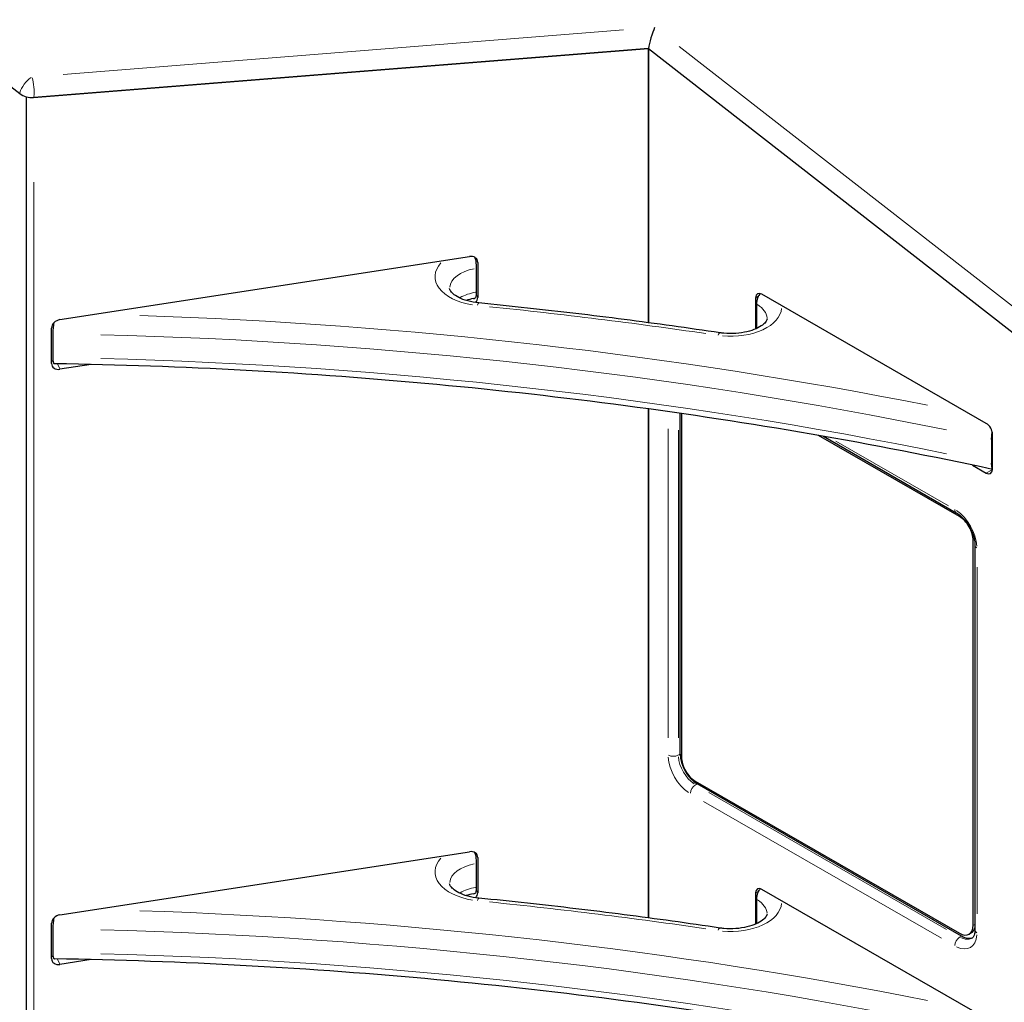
# Model space of a CAD drawing. Header units: millimetres. Extents: x 90 to 4365, y 90 to 3088.
# Tile 7 of 40: x 401 to 705, y 655 to 958. Entities that reach past the tile are written whole.
import ezdxf

# ---------------------------------------------------------------- set-up
doc = ezdxf.new("R2010")
doc.units = ezdxf.units.MM
doc.header["$LTSCALE"] = 15
doc.layers.add('Visibile (ISO)', color=7, linetype='Continuous', lineweight=25)
doc.layers.add('Visibile sottile (ISO)', color=9, linetype='Continuous', lineweight=18, true_color=0x808080)

msp = doc.modelspace()

# ---------------------------------------------------------------- linework, layer by layer
at = {"layer": 'Visibile (ISO)'}
for p, q in [((273.611, 1034.999), (401.264, 935.464)), ((405.54, 934.262), (595.458, 949.395)), ((595.458, 949.395), (405.569, 934.264)), ((595.458, 949.395), (740.372, 836.402)), ((595.458, 949.395), (595.458, 864.658)), ((595.458, 949.395), (739.819, 836.832)), ((595.458, 864.658), (595.458, 949.395)), ((403.24, 934.493), (403.24, 410.976)), ((403.24, 934.493), (403.24, 410.976)), ((413.671, 865.601), (540.152, 885.118)), ((541.962, 884.582), (541.834, 884.857)), ((542.76, 883.313), (542.76, 872.399)), ((542.398, 874.121), (542.398, 881.479)), ((699.88, 833.519), (630.5, 873.472)), ((628.591, 872.364), (628.591, 862.738)), ((628.856, 870.433), (628.856, 863.076)), ((411.063, 852.077), (411.063, 862.992)), ((411.425, 861.269), (411.425, 853.911)), ((423.34, 851.764), (413.671, 850.272)), ((595.458, 838.012), (595.458, 680.71)), ((595.458, 680.71), (595.458, 838.012)), ((605.269, 731.33), (605.269, 836.629)), ((605.694, 836.568), (605.694, 730.353)), ((691.607, 804.737), (648.083, 829.8)), ((649.561, 829.541), (690.59, 805.914)), ((701.524, 828.587), (701.524, 821.229)), ((701.79, 819.298), (701.79, 830.212)), ((695.606, 820.651), (699.88, 818.19)), ((695.85, 678.435), (695.85, 797.388)), ((696.358, 795.922), (696.358, 676.969)), ((609.936, 723.004), (691.607, 675.973)), ((692.244, 675.113), (610.573, 722.144)), ((413.671, 681.653), (540.152, 701.17)), ((541.962, 700.634), (541.834, 700.909)), ((542.398, 690.173), (542.398, 697.531)), ((542.76, 699.365), (542.76, 688.45)), ((628.591, 688.416), (628.591, 678.79)), ((699.88, 649.571), (630.5, 689.524)), ((628.856, 686.485), (628.856, 679.127)), ((411.063, 668.129), (411.063, 679.044)), ((411.425, 677.321), (411.425, 669.963)), ((695.238, 676.045), (694.601, 675.679)), ((423.34, 667.816), (413.671, 666.324))]:
    msp.add_line(p, q, dxfattribs=at)
for centre, major_axis, ratio, start_param, end_param in [((596.845, 952.627), (1.385, 4.62), 0.1202302, 0.8103309, 2.3811272), ((404.446, 937.296), (4.438, -0.742), 0.6674979, 4.0304762, 5.0710196), ((540.152, 882.91), (2.448, 1.139), 0.7896899, 5.9310557, 7.501852), ((541.233, 883.982), (-0.686, 4.447), 0.2115968, 4.0823169, 4.6059157), ((541.233, 876.624), (-0.686, 4.447), 0.2115968, 3.5587181, 4.0823169), ((630.5, 871.265), (-1.347, 2.34), 0.5780931, 5.4997209, 7.0705172), ((540.152, 871.996), (2.448, 1.139), 0.7896899, 5.2273692, 5.9310557), ((632.038, 872.266), (-2.246, -3.9), 0.5780931, 4.9722547, 5.4958534), ((413.671, 863.394), (-2.448, -1.139), 0.7896899, 4.3602594, 5.9310557), ((632.038, 864.908), (-2.246, -3.9), 0.5780931, 5.4958534, 5.5555219), ((412.506, 854.983), (2.448, 1.139), 0.7896899, 3.773797, 3.9642029), ((413.671, 852.48), (-2.448, -1.139), 0.7896899, 5.9310557, 7.501852), ((699.88, 831.312), (1.347, -2.34), 0.5780931, 0.7873319, 2.3581282), ((699.88, 820.397), (1.347, -2.34), 0.5780931, 5.4997209, 7.0705172), ((691.607, 799.831), (-2.994, 5.2), 0.5780931, 3.9289245, 5.4997209), ((610.573, 728.276), (-3.743, 6.499), 0.5780931, 0.7873319, 2.3581282), ((609.936, 727.909), (2.994, -5.2), 0.5780931, 3.9289245, 5.4997209), ((540.152, 698.962), (2.448, 1.139), 0.7896899, 5.9310557, 7.501852), ((541.233, 700.034), (-0.686, 4.447), 0.2115968, 4.0823169, 4.6059157), ((540.152, 688.048), (2.448, 1.139), 0.7896899, 5.2273692, 5.9310557), ((541.233, 692.676), (-0.686, 4.447), 0.2115968, 3.5587181, 4.0823169), ((630.5, 687.317), (-1.347, 2.34), 0.5780931, 5.4997209, 7.0705172), ((632.038, 688.318), (-2.246, -3.9), 0.5780931, 4.9722547, 5.4958534), ((413.671, 679.446), (-2.448, -1.139), 0.7896899, 4.3602594, 5.9310557), ((632.038, 680.96), (-2.246, -3.9), 0.5780931, 5.4958534, 5.5555219), ((691.607, 680.878), (2.994, -5.2), 0.5780931, 5.4997209, 7.0705172), ((692.244, 681.245), (2.994, -5.2), 0.5780931, 0, 0.5404122), ((692.244, 681.245), (3.743, -6.499), 0.5780931, 5.4997209, 6.1969888), ((412.506, 671.035), (2.448, 1.139), 0.7896899, 3.773797, 3.9642029), ((413.671, 668.532), (-2.448, -1.139), 0.7896899, 5.9310557, 7.501852)]:
    msp.add_ellipse(centre, major_axis=major_axis, ratio=ratio, start_param=start_param, end_param=end_param, dxfattribs=at)
for points, knots in [([(542.242, 883.654), (542.204, 883.945), (542.117, 884.23), (541.945, 884.624), (541.884, 884.747), (541.815, 884.867)], [0.00022572, 0.00022572, 0.00022572, 0.00022572, 0.11853873, 0.11853873, 0.17214553, 0.17214553, 0.17214553, 0.17214553]), ([(543.078, 870.761), (541.875, 870.881), (540.713, 871.097), (538.626, 871.679), (537.696, 872.041), (536.176, 872.815), (535.574, 873.224), (534.703, 873.98), (534.431, 874.324), (534.108, 874.866), (534.073, 875.035), (534.061, 875.179), (534.06, 875.2), (534.06, 875.221)], [2.5269291, 2.5269291, 2.5269291, 2.5269291, 2.8069414, 2.8069414, 3.0802079, 3.0802079, 3.3415412, 3.3415412, 3.5971746, 3.5971746, 3.877187, 3.877187, 3.9269908, 3.9269908, 3.9269908, 3.9269908]), ([(630.103, 873.653), (629.998, 873.559), (629.898, 873.46), (629.661, 873.193), (629.533, 873.017), (629.372, 872.728), (629.324, 872.625), (629.283, 872.518)], [0.49629102, 0.49629102, 0.49629102, 0.49629102, 0.55360907, 0.55360907, 0.64285345, 0.64285345, 0.68985663, 0.68985663, 0.68985663, 0.68985663]), ([(541.475, 872.103), (541.689, 872.141), (541.866, 872.208), (542.117, 872.383), (542.204, 872.49), (542.242, 872.617)], [0.43427667, 0.43427667, 0.43427667, 0.43427667, 0.58592909, 0.58592909, 0.72215706, 0.72215706, 0.72215706, 0.72215706]), ([(617.619, 861.523), (612.696, 862.256), (607.763, 862.967), (597.877, 864.34), (592.924, 865.003), (583.001, 866.283), (578.03, 866.899), (568.071, 868.084), (563.083, 868.652), (553.092, 869.742), (548.089, 870.264), (543.078, 870.761)], [0.532162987, 0.532162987, 0.532162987, 0.532162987, 0.548663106, 0.548663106, 0.565163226, 0.565163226, 0.581663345, 0.581663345, 0.598163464, 0.598163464, 0.614663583, 0.614663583, 0.614663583, 0.614663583]), ([(411.774, 864.616), (411.773, 864.611), (411.772, 864.606), (411.719, 864.33), (411.668, 864.029), (411.579, 863.427), (411.542, 863.126), (411.486, 862.589), (411.463, 862.303), (411.432, 861.755), (411.425, 861.494), (411.425, 861.269)], [1.35606731, 1.35606731, 1.35606731, 1.35606731, 1.35825577, 1.35825577, 1.46991973, 1.46991973, 1.58158368, 1.58158368, 1.69168334, 1.69168334, 1.801783, 1.801783, 1.801783, 1.801783]), ([(632.151, 865.853), (632.151, 865.7), (632.13, 865.504), (631.654, 864.787), (631.278, 864.368), (630.189, 863.55), (629.527, 863.157), (627.923, 862.438), (626.975, 862.114), (624.868, 861.604), (623.702, 861.424), (621.288, 861.253), (620.038, 861.266), (618.418, 861.415), (618.015, 861.464), (617.619, 861.523)], [0.7853982, 0.7853982, 0.7853982, 0.7853982, 1.1502045, 1.1502045, 1.439174, 1.439174, 1.6943238, 1.6943238, 1.9585051, 1.9585051, 2.2336441, 2.2336441, 2.51484, 2.51484, 2.6094297, 2.6094297, 2.6094297, 2.6094297]), ([(411.425, 853.911), (411.425, 853.686), (411.432, 853.456), (411.463, 853.041), (411.486, 852.857), (411.542, 852.559), (411.579, 852.419), (411.668, 852.198), (411.719, 852.117), (411.818, 852.023), (411.873, 851.996), (411.932, 851.995)], [1.801783, 1.801783, 1.801783, 1.801783, 1.91188265, 1.91188265, 2.02198231, 2.02198231, 2.13364626, 2.13364626, 2.24531022, 2.24531022, 2.3473429, 2.3473429, 2.3473429, 2.3473429]), ([(701.79, 819.335), (683.321, 823.311), (664.624, 826.938), (626.787, 833.49), (607.645, 836.413), (569.068, 841.528), (549.632, 843.719), (510.55, 847.361), (490.905, 848.811), (451.49, 850.965), (431.721, 851.667), (411.932, 851.995)], [0.42766305, 0.42766305, 0.42766305, 0.42766305, 0.49327271, 0.49327271, 0.55912116, 0.55912116, 0.62496962, 0.62496962, 0.69081807, 0.69081807, 0.75666652, 0.75666652, 0.75666652, 0.75666652]), ([(701.524, 828.587), (701.524, 828.813), (701.531, 829.076), (701.562, 829.627), (701.586, 829.914), (701.637, 830.413), (701.667, 830.665), (701.703, 830.921)], [1.78125806, 1.78125806, 1.78125806, 1.78125806, 1.89216581, 1.89216581, 2.00307356, 2.00307356, 2.09812701, 2.09812701, 2.09812701, 2.09812701]), ([(701.79, 819.467), (701.766, 819.507), (701.743, 819.555), (701.677, 819.722), (701.641, 819.863), (701.586, 820.164), (701.562, 820.351), (701.531, 820.77), (701.524, 821.002), (701.524, 821.229)], [1.39374128, 1.39374128, 1.39374128, 1.39374128, 1.44827099, 1.44827099, 1.55944256, 1.55944256, 1.67035031, 1.67035031, 1.78125806, 1.78125806, 1.78125806, 1.78125806]), ([(690.59, 805.914), (691.063, 805.642), (691.565, 805.276), (692.577, 804.367), (693.086, 803.818), (694.042, 802.585), (694.487, 801.899), (695.253, 800.467), (695.573, 799.722), (696.052, 798.271), (696.212, 797.565), (696.337, 796.566), (696.358, 796.232), (696.358, 795.922)], [4.712389, 4.712389, 4.712389, 4.712389, 4.984679, 4.984679, 5.2657442, 5.2657442, 5.5535585, 5.5535585, 5.8430854, 5.8430854, 6.1288279, 6.1288279, 6.2831853, 6.2831853, 6.2831853, 6.2831853]), ([(542.242, 699.705), (542.204, 699.997), (542.117, 700.282), (541.945, 700.676), (541.884, 700.798), (541.815, 700.919)], [0.00022572, 0.00022572, 0.00022572, 0.00022572, 0.11853873, 0.11853873, 0.17214553, 0.17214553, 0.17214553, 0.17214553]), ([(543.078, 686.813), (541.875, 686.932), (540.713, 687.149), (538.626, 687.731), (537.696, 688.093), (536.176, 688.867), (535.574, 689.276), (534.703, 690.032), (534.431, 690.376), (534.108, 690.918), (534.073, 691.087), (534.061, 691.231), (534.06, 691.252), (534.06, 691.273)], [2.5269291, 2.5269291, 2.5269291, 2.5269291, 2.8069414, 2.8069414, 3.0802079, 3.0802079, 3.3415412, 3.3415412, 3.5971746, 3.5971746, 3.877187, 3.877187, 3.9269908, 3.9269908, 3.9269908, 3.9269908]), ([(541.475, 688.155), (541.689, 688.193), (541.866, 688.26), (542.117, 688.435), (542.204, 688.541), (542.242, 688.669)], [0.43427667, 0.43427667, 0.43427667, 0.43427667, 0.58592909, 0.58592909, 0.72215706, 0.72215706, 0.72215706, 0.72215706]), ([(630.103, 689.705), (629.998, 689.611), (629.898, 689.512), (629.661, 689.245), (629.533, 689.069), (629.372, 688.78), (629.324, 688.677), (629.283, 688.57)], [0.49629102, 0.49629102, 0.49629102, 0.49629102, 0.55360907, 0.55360907, 0.64285345, 0.64285345, 0.68985663, 0.68985663, 0.68985663, 0.68985663]), ([(617.619, 677.575), (612.696, 678.308), (607.763, 679.019), (597.877, 680.392), (592.924, 681.055), (583.001, 682.335), (578.03, 682.951), (568.071, 684.135), (563.083, 684.704), (553.092, 685.794), (548.089, 686.315), (543.078, 686.813)], [0.532162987, 0.532162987, 0.532162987, 0.532162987, 0.548663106, 0.548663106, 0.565163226, 0.565163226, 0.581663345, 0.581663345, 0.598163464, 0.598163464, 0.614663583, 0.614663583, 0.614663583, 0.614663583]), ([(632.151, 681.904), (632.151, 681.752), (632.13, 681.556), (631.654, 680.839), (631.278, 680.42), (630.189, 679.602), (629.527, 679.209), (627.923, 678.49), (626.975, 678.166), (624.868, 677.656), (623.702, 677.476), (621.288, 677.305), (620.038, 677.318), (618.418, 677.467), (618.015, 677.516), (617.619, 677.575)], [0.7853982, 0.7853982, 0.7853982, 0.7853982, 1.1502045, 1.1502045, 1.439174, 1.439174, 1.6943238, 1.6943238, 1.9585051, 1.9585051, 2.2336441, 2.2336441, 2.51484, 2.51484, 2.6094297, 2.6094297, 2.6094297, 2.6094297]), ([(411.774, 680.668), (411.773, 680.663), (411.772, 680.658), (411.719, 680.382), (411.668, 680.081), (411.579, 679.479), (411.542, 679.178), (411.486, 678.64), (411.463, 678.354), (411.432, 677.807), (411.425, 677.546), (411.425, 677.321)], [1.35606731, 1.35606731, 1.35606731, 1.35606731, 1.35825577, 1.35825577, 1.46991973, 1.46991973, 1.58158368, 1.58158368, 1.69168334, 1.69168334, 1.801783, 1.801783, 1.801783, 1.801783]), ([(696.358, 676.969), (696.358, 676.653), (696.336, 676.361), (696.258, 675.839), (696.202, 675.609), (696.07, 675.216), (695.994, 675.055), (695.84, 674.794), (695.762, 674.695), (695.609, 674.542), (695.535, 674.486), (695.456, 674.44)], [0, 0, 0, 0, 0.15746637, 0.15746637, 0.31493275, 0.31493275, 0.47239912, 0.47239912, 0.6298655, 0.6298655, 0.78733187, 0.78733187, 0.78733187, 0.78733187]), ([(411.425, 669.963), (411.425, 669.738), (411.432, 669.508), (411.463, 669.093), (411.486, 668.909), (411.542, 668.611), (411.579, 668.47), (411.668, 668.249), (411.719, 668.169), (411.818, 668.075), (411.873, 668.048), (411.932, 668.047)], [1.801783, 1.801783, 1.801783, 1.801783, 1.91188265, 1.91188265, 2.02198231, 2.02198231, 2.13364626, 2.13364626, 2.24531022, 2.24531022, 2.3473429, 2.3473429, 2.3473429, 2.3473429]), ([(701.79, 635.387), (683.321, 639.363), (664.624, 642.99), (626.787, 649.542), (607.645, 652.465), (569.068, 657.58), (549.632, 659.771), (510.55, 663.413), (490.905, 664.863), (451.49, 667.016), (431.721, 667.719), (411.932, 668.047)], [0.42766305, 0.42766305, 0.42766305, 0.42766305, 0.49327271, 0.49327271, 0.55912116, 0.55912116, 0.62496962, 0.62496962, 0.69081807, 0.69081807, 0.75666652, 0.75666652, 0.75666652, 0.75666652])]:
    msp.add_open_spline(points, degree=3, knots=knots, dxfattribs=at)
for points in [[(541.475, 872.103), (540.656, 871.958), (539.873, 871.768), (539.148, 871.542)], [(541.475, 688.155), (540.656, 688.01), (539.873, 687.82), (539.148, 687.594)]]:
    msp.add_open_spline(points, degree=3, dxfattribs=at)
at = {"layer": 'Visibile sottile (ISO)'}
for p, q in [((587.778, 955.165), (414.619, 941.368)), ((740.78, 844.132), (604.944, 950.048)), ((405.569, 908.112), (405.569, 437.366)), ((542.171, 884.58), (542.729, 883.379)), ((542.74, 872.442), (542.379, 873.218)), ((539.316, 871.587), (539.365, 871.481)), ((629.401, 872.831), (628.634, 872.389)), ((413.631, 850.358), (412.916, 851.894)), ((601.557, 831.853), (601.557, 736.331)), ((604.739, 736.308), (604.739, 831.422)), ((688.19, 808.06), (653.407, 828.09)), ((699.976, 818.245), (701.694, 819.234)), ((691.93, 804.922), (691.624, 804.746)), ((696.169, 797.572), (695.867, 797.398)), ((697.017, 682.001), (697.017, 789.058)), ((604.766, 731.04), (605.243, 731.315)), ((610.069, 721.854), (610.546, 722.129)), ((687.63, 677.159), (614.126, 719.487)), ((612.535, 716.732), (686.039, 674.404)), ((542.171, 700.631), (542.729, 699.431)), ((539.316, 687.639), (539.365, 687.533)), ((542.74, 688.494), (542.379, 689.27)), ((629.401, 688.882), (628.634, 688.441)), ((696.332, 678.713), (695.875, 678.45)), ((691.74, 674.823), (692.217, 675.098)), ((413.631, 666.41), (412.916, 667.946))]:
    msp.add_line(p, q, dxfattribs=at)
for centre, major_axis, ratio, start_param, end_param in [((404.446, 937.296), (2.767, 3.549), 0.4693132, 0.9355921, 2.3493088), ((404.446, 937.296), (0.357, -4.486), 0.261353, 0.8857266, 2.2994433), ((545.31, 878.9), (-15.75, 0), 0.5758617, 5.8006278, 7.5841618), ((545.31, 875.221), (-11.25, 0), 0.5758617, 5.0396382, 6.2177355), ((545.31, 867.863), (-11.25, 0), 0.5758617, 5.0016794, 5.4965189), ((542.634, 866.283), (0.445, 4.478), 0.1389064, 0.0310285, 0.5895416), ((620.901, 865.853), (11.25, 0), 0.5758617, 0.0392699, 0.7461283), ((386.023, 346.879), (921.75, 0), 0.5758617, 1.3216862, 1.3959367), ((620.901, 869.531), (15.75, 0), 0.5758617, 4.5526045, 6.2347161), ((386.023, 346.879), (-904.5, 0), 0.5758617, 4.3793293, 4.6545332), ((386.023, 343.2), (900, 0), 0.5758617, 1.2291269, 1.526071), ((616.955, 857.072), (0.663, 4.451), 0.204826, 0.0314499, 0.5975487), ((620.901, 858.495), (-11.25, 0), 0.5758617, 3.9020791, 3.9256797), ((386.023, 335.842), (-900, 0), 0.5758617, 4.3707195, 4.6676637), ((691.713, 807.864), (-1.123, -1.95), 0.5780931, 5.53522, 6.2438187), ((690.122, 798.976), (-4.866, 8.449), 0.5780931, 4.0074643, 5.421181), ((698.608, 795.922), (-2.25, 0), 0.5758617, 0.0392699, 0.7461283), ((608.451, 727.054), (4.866, -8.449), 0.5780931, 4.0074643, 5.421181), ((603.148, 731.941), (-2.25, 0), 0.5758617, 0.863938, 2.2776547), ((610.042, 727.97), (-3.743, 6.499), 0.5780931, 0.8658717, 2.2795884), ((610.042, 719.999), (-1.123, -1.95), 0.5780931, 4.0035969, 5.4173136), ((545.31, 694.952), (-15.75, 0), 0.5758617, 5.8006278, 7.5841618), ((545.31, 691.273), (-11.25, 0), 0.5758617, 5.0396382, 6.2177355), ((545.31, 683.915), (-11.25, 0), 0.5758617, 5.0016794, 5.4965189), ((542.634, 682.335), (0.445, 4.478), 0.1389064, 0.0310285, 0.5895416), ((386.023, 162.931), (921.75, 0), 0.5758617, 1.3216862, 1.3959367), ((620.901, 685.583), (15.75, 0), 0.5758617, 4.5526045, 6.2347161), ((620.901, 681.904), (11.25, 0), 0.5758617, 0.0392699, 0.7461283), ((386.023, 162.931), (-904.5, 0), 0.5758617, 4.3793293, 4.6545332), ((620.901, 674.546), (-11.25, 0), 0.5758617, 3.9020791, 3.9256797), ((386.023, 159.252), (900, 0), 0.5758617, 1.2291269, 1.526071), ((616.955, 673.124), (0.663, 4.451), 0.204826, 0.0314499, 0.5975487), ((690.122, 680.023), (4.866, -8.449), 0.5780931, 5.5782607, 6.9919774), ((698.608, 676.969), (-2.25, 0), 0.5758617, 0.0392699, 0.7461283), ((691.713, 672.968), (-1.123, -1.95), 0.5780931, 4.0035969, 5.4173136), ((691.713, 680.939), (3.743, -6.499), 0.5780931, 5.5388941, 6.2440121), ((386.023, 151.894), (-900, 0), 0.5758617, 4.3707195, 4.6676637)]:
    msp.add_ellipse(centre, major_axis=major_axis, ratio=ratio, start_param=start_param, end_param=end_param, dxfattribs=at)

doc.saveas('drawing.dxf')
